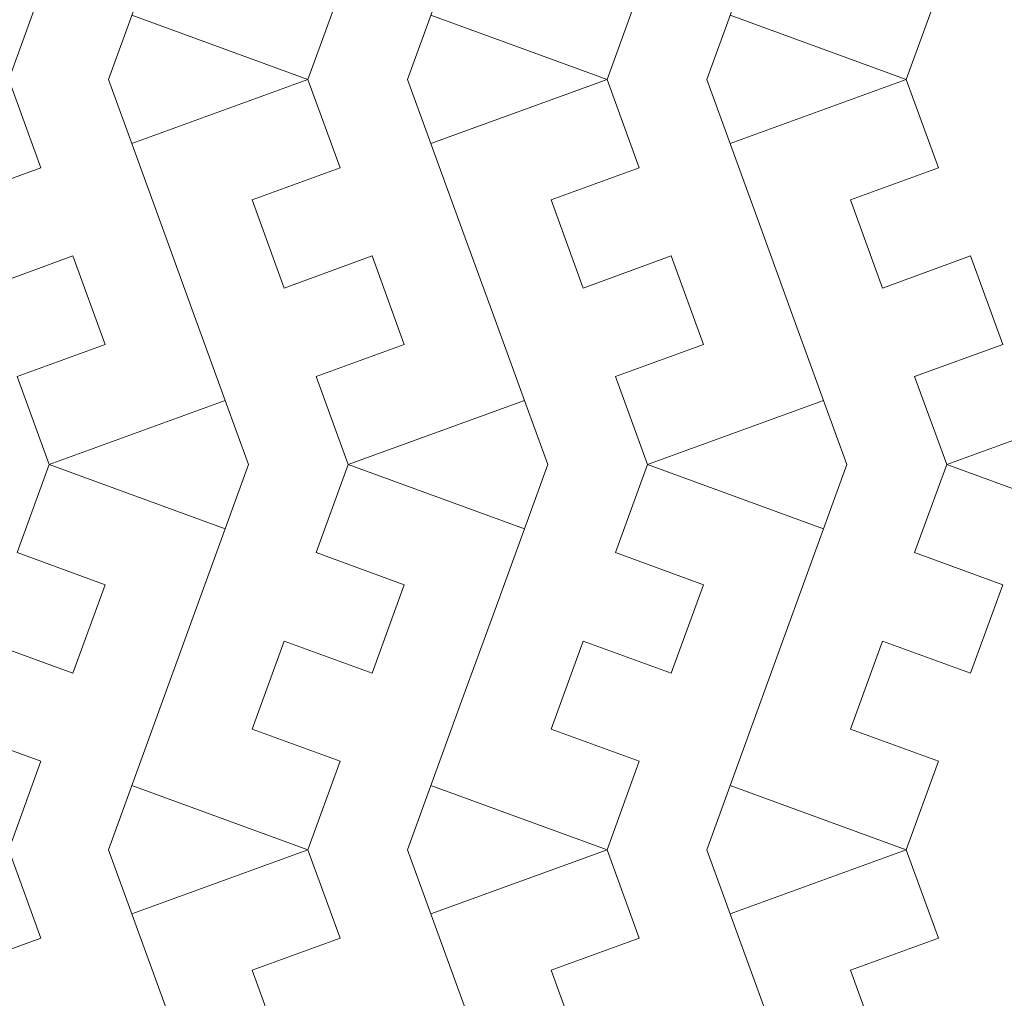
# Model space of a CAD drawing. Header units: millimetres. Extents: x -153 to 179, y -214 to 212.
# Tile 23 of 33: x 31 to 63, y 5 to 36. Entities that reach past the tile are written whole.
import ezdxf
from ezdxf.lldxf.tags import DXFTag

# ---------------------------------------------------------------- set-up
doc = ezdxf.new("R2010")
doc.units = ezdxf.units.MM
doc.header["$MEASUREMENT"] = 0
doc.layers.add('Layer 1', color=7, linetype='Continuous')
tags = doc.linetypes.add('New Line121', pattern=[1.5, 1, -0.5]).pattern_tags.tags
tags[6:7] = [DXFTag(74, 4), DXFTag(75, 0), DXFTag(340, '0'), DXFTag(46, 1.0), DXFTag(50, 0.0), DXFTag(44, 0.0), DXFTag(45, 0.0)]
tags[4:5] = [DXFTag(74, 4), DXFTag(75, 0), DXFTag(340, '0'), DXFTag(46, 1.0), DXFTag(50, 0.0), DXFTag(44, 0.0), DXFTag(45, 0.0)]
tags = doc.linetypes.add('New Line124', pattern=[1.5, 1, -0.5]).pattern_tags.tags
tags[6:7] = [DXFTag(74, 4), DXFTag(75, 0), DXFTag(340, '0'), DXFTag(46, 1.0), DXFTag(50, 0.0), DXFTag(44, 0.0), DXFTag(45, 0.0)]
tags[4:5] = [DXFTag(74, 4), DXFTag(75, 0), DXFTag(340, '0'), DXFTag(46, 1.0), DXFTag(50, 0.0), DXFTag(44, 0.0), DXFTag(45, 0.0)]
tags = doc.linetypes.add('New Line125', pattern=[1.5, 1, -0.5]).pattern_tags.tags
tags[6:7] = [DXFTag(74, 4), DXFTag(75, 0), DXFTag(340, '0'), DXFTag(46, 1.0), DXFTag(50, 0.0), DXFTag(44, 0.0), DXFTag(45, 0.0)]
tags[4:5] = [DXFTag(74, 4), DXFTag(75, 0), DXFTag(340, '0'), DXFTag(46, 1.0), DXFTag(50, 0.0), DXFTag(44, 0.0), DXFTag(45, 0.0)]
tags = doc.linetypes.add('New Line130', pattern=[1.5, 1, -0.5]).pattern_tags.tags
tags[6:7] = [DXFTag(74, 4), DXFTag(75, 0), DXFTag(340, '0'), DXFTag(46, 1.0), DXFTag(50, 0.0), DXFTag(44, 0.0), DXFTag(45, 0.0)]
tags[4:5] = [DXFTag(74, 4), DXFTag(75, 0), DXFTag(340, '0'), DXFTag(46, 1.0), DXFTag(50, 0.0), DXFTag(44, 0.0), DXFTag(45, 0.0)]
tags = doc.linetypes.add('New Line133', pattern=[1.5, 1, -0.5]).pattern_tags.tags
tags[6:7] = [DXFTag(74, 4), DXFTag(75, 0), DXFTag(340, '0'), DXFTag(46, 1.0), DXFTag(50, 0.0), DXFTag(44, 0.0), DXFTag(45, 0.0)]
tags[4:5] = [DXFTag(74, 4), DXFTag(75, 0), DXFTag(340, '0'), DXFTag(46, 1.0), DXFTag(50, 0.0), DXFTag(44, 0.0), DXFTag(45, 0.0)]
tags = doc.linetypes.add('New Line134', pattern=[1.5, 1, -0.5]).pattern_tags.tags
tags[6:7] = [DXFTag(74, 4), DXFTag(75, 0), DXFTag(340, '0'), DXFTag(46, 1.0), DXFTag(50, 0.0), DXFTag(44, 0.0), DXFTag(45, 0.0)]
tags[4:5] = [DXFTag(74, 4), DXFTag(75, 0), DXFTag(340, '0'), DXFTag(46, 1.0), DXFTag(50, 0.0), DXFTag(44, 0.0), DXFTag(45, 0.0)]
tags = doc.linetypes.add('New Line139', pattern=[1.5, 1, -0.5]).pattern_tags.tags
tags[6:7] = [DXFTag(74, 4), DXFTag(75, 0), DXFTag(340, '0'), DXFTag(46, 1.0), DXFTag(50, 0.0), DXFTag(44, 0.0), DXFTag(45, 0.0)]
tags[4:5] = [DXFTag(74, 4), DXFTag(75, 0), DXFTag(340, '0'), DXFTag(46, 1.0), DXFTag(50, 0.0), DXFTag(44, 0.0), DXFTag(45, 0.0)]
tags = doc.linetypes.add('New Line142', pattern=[1.5, 1, -0.5]).pattern_tags.tags
tags[6:7] = [DXFTag(74, 4), DXFTag(75, 0), DXFTag(340, '0'), DXFTag(46, 1.0), DXFTag(50, 0.0), DXFTag(44, 0.0), DXFTag(45, 0.0)]
tags[4:5] = [DXFTag(74, 4), DXFTag(75, 0), DXFTag(340, '0'), DXFTag(46, 1.0), DXFTag(50, 0.0), DXFTag(44, 0.0), DXFTag(45, 0.0)]
tags = doc.linetypes.add('New Line143', pattern=[1.5, 1, -0.5]).pattern_tags.tags
tags[6:7] = [DXFTag(74, 4), DXFTag(75, 0), DXFTag(340, '0'), DXFTag(46, 1.0), DXFTag(50, 0.0), DXFTag(44, 0.0), DXFTag(45, 0.0)]
tags[4:5] = [DXFTag(74, 4), DXFTag(75, 0), DXFTag(340, '0'), DXFTag(46, 1.0), DXFTag(50, 0.0), DXFTag(44, 0.0), DXFTag(45, 0.0)]

msp = doc.modelspace()

# ---------------------------------------------------------------- linework, layer by layer
at = {"layer": 'Layer 1', "color": 1, "lineweight": 9}
for points, knots in [([(-28.1707, 67.7185), (-28.1707, 67.7185), (96.8293, 67.7185), (96.8293, 67.7185), (96.8293, 67.7185), (96.8293, 67.7185), (96.8293, -57.2815), (96.8293, -57.2815)], [0, 0, 0, 0, 0.3333333, 0.3333333, 0.3333333, 0.3333333, 1, 1, 1, 1]), ([(30.9247, 59.1416), (30.9247, 59.1416), (31.9556, 56.3092), (31.9556, 56.3092), (31.9556, 56.3092), (31.9556, 56.3092), (29.1366, 55.2831), (29.1366, 55.2831), (29.1366, 55.2831), (29.1366, 55.2831), (30.1627, 52.464), (30.1627, 52.464), (30.1627, 52.464), (30.1627, 52.464), (32.9817, 53.4902), (32.9817, 53.4902), (32.9817, 53.4902), (32.9817, 53.4902), (34.0127, 50.6576), (34.0127, 50.6576), (34.0127, 50.6576), (34.0127, 50.6576), (31.1936, 49.6315), (31.1936, 49.6315), (31.1936, 49.6315), (31.1936, 49.6315), (32.2196, 46.8125), (32.2196, 46.8125), (32.2196, 46.8125), (32.2196, 46.8125), (31.1936, 43.9934), (31.1936, 43.9934), (31.1936, 43.9934), (31.1936, 43.9934), (34.0127, 42.9674), (34.0127, 42.9674), (34.0127, 42.9674), (34.0127, 42.9674), (32.9817, 40.1349), (32.9817, 40.1349), (32.9817, 40.1349), (32.9817, 40.1349), (30.1626, 41.1609), (30.1626, 41.1609), (30.1626, 41.1609), (30.1626, 41.1609), (29.1366, 38.3418), (29.1366, 38.3418), (29.1366, 38.3418), (29.1366, 38.3418), (31.9558, 37.3157), (31.9558, 37.3157), (31.9558, 37.3157), (31.9558, 37.3157), (30.9247, 34.4833), (30.9247, 34.4833), (30.9247, 34.4833), (30.9247, 34.4833), (25.2866, 36.5354), (25.2866, 36.5354)], [0, 0, 0, 0, 0.0625, 0.0625, 0.0625, 0.0625, 0.125, 0.125, 0.125, 0.125, 0.1875, 0.1875, 0.1875, 0.1875, 0.25, 0.25, 0.25, 0.25, 0.3125, 0.3125, 0.3125, 0.3125, 0.375, 0.375, 0.375, 0.375, 0.4375, 0.4375, 0.4375, 0.4375, 0.5, 0.5, 0.5, 0.5, 0.5625, 0.5625, 0.5625, 0.5625, 0.625, 0.625, 0.625, 0.625, 0.6875, 0.6875, 0.6875, 0.6875, 0.75, 0.75, 0.75, 0.75, 0.8125, 0.8125, 0.8125, 0.8125, 0.875, 0.875, 0.875, 0.875, 1, 1, 1, 1]), ([(40.5024, 59.1416), (40.5024, 59.1416), (41.5333, 56.3092), (41.5333, 56.3092), (41.5333, 56.3092), (41.5333, 56.3092), (38.7143, 55.2831), (38.7143, 55.2831), (38.7143, 55.2831), (38.7143, 55.2831), (39.7403, 52.464), (39.7403, 52.464), (39.7403, 52.464), (39.7403, 52.464), (42.5594, 53.4902), (42.5594, 53.4902), (42.5594, 53.4902), (42.5594, 53.4902), (43.5903, 50.6576), (43.5903, 50.6576), (43.5903, 50.6576), (43.5903, 50.6576), (40.7713, 49.6315), (40.7713, 49.6315), (40.7713, 49.6315), (40.7713, 49.6315), (41.7973, 46.8125), (41.7973, 46.8125), (41.7973, 46.8125), (41.7973, 46.8125), (40.7713, 43.9934), (40.7713, 43.9934), (40.7713, 43.9934), (40.7713, 43.9934), (43.5903, 42.9674), (43.5903, 42.9674), (43.5903, 42.9674), (43.5903, 42.9674), (42.5594, 40.1349), (42.5594, 40.1349), (42.5594, 40.1349), (42.5594, 40.1349), (39.7403, 41.1609), (39.7403, 41.1609), (39.7403, 41.1609), (39.7403, 41.1609), (38.7142, 38.3418), (38.7142, 38.3418), (38.7142, 38.3418), (38.7142, 38.3418), (41.5334, 37.3157), (41.5334, 37.3157), (41.5334, 37.3157), (41.5334, 37.3157), (40.5024, 34.4833), (40.5024, 34.4833), (40.5024, 34.4833), (40.5024, 34.4833), (34.8642, 36.5354), (34.8642, 36.5354)], [0, 0, 0, 0, 0.0625, 0.0625, 0.0625, 0.0625, 0.125, 0.125, 0.125, 0.125, 0.1875, 0.1875, 0.1875, 0.1875, 0.25, 0.25, 0.25, 0.25, 0.3125, 0.3125, 0.3125, 0.3125, 0.375, 0.375, 0.375, 0.375, 0.4375, 0.4375, 0.4375, 0.4375, 0.5, 0.5, 0.5, 0.5, 0.5625, 0.5625, 0.5625, 0.5625, 0.625, 0.625, 0.625, 0.625, 0.6875, 0.6875, 0.6875, 0.6875, 0.75, 0.75, 0.75, 0.75, 0.8125, 0.8125, 0.8125, 0.8125, 0.875, 0.875, 0.875, 0.875, 1, 1, 1, 1]), ([(50.08, 59.1416), (50.08, 59.1416), (51.111, 56.3092), (51.111, 56.3092), (51.111, 56.3092), (51.111, 56.3092), (48.292, 55.2831), (48.292, 55.2831), (48.292, 55.2831), (48.292, 55.2831), (49.318, 52.464), (49.318, 52.464), (49.318, 52.464), (49.318, 52.464), (52.1371, 53.4902), (52.1371, 53.4902), (52.1371, 53.4902), (52.1371, 53.4902), (53.168, 50.6576), (53.168, 50.6576), (53.168, 50.6576), (53.168, 50.6576), (50.3489, 49.6315), (50.3489, 49.6315), (50.3489, 49.6315), (50.3489, 49.6315), (51.375, 46.8125), (51.375, 46.8125), (51.375, 46.8125), (51.375, 46.8125), (50.3489, 43.9934), (50.3489, 43.9934), (50.3489, 43.9934), (50.3489, 43.9934), (53.168, 42.9674), (53.168, 42.9674), (53.168, 42.9674), (53.168, 42.9674), (52.137, 40.1349), (52.137, 40.1349), (52.137, 40.1349), (52.137, 40.1349), (49.318, 41.1609), (49.318, 41.1609), (49.318, 41.1609), (49.318, 41.1609), (48.2919, 38.3418), (48.2919, 38.3418), (48.2919, 38.3418), (48.2919, 38.3418), (51.1111, 37.3157), (51.1111, 37.3157), (51.1111, 37.3157), (51.1111, 37.3157), (50.08, 34.4833), (50.08, 34.4833), (50.08, 34.4833), (50.08, 34.4833), (44.4419, 36.5354), (44.4419, 36.5354)], [0, 0, 0, 0, 0.0625, 0.0625, 0.0625, 0.0625, 0.125, 0.125, 0.125, 0.125, 0.1875, 0.1875, 0.1875, 0.1875, 0.25, 0.25, 0.25, 0.25, 0.3125, 0.3125, 0.3125, 0.3125, 0.375, 0.375, 0.375, 0.375, 0.4375, 0.4375, 0.4375, 0.4375, 0.5, 0.5, 0.5, 0.5, 0.5625, 0.5625, 0.5625, 0.5625, 0.625, 0.625, 0.625, 0.625, 0.6875, 0.6875, 0.6875, 0.6875, 0.75, 0.75, 0.75, 0.75, 0.8125, 0.8125, 0.8125, 0.8125, 0.875, 0.875, 0.875, 0.875, 1, 1, 1, 1]), ([(59.6577, 59.1416), (59.6577, 59.1416), (60.6887, 56.3092), (60.6887, 56.3092), (60.6887, 56.3092), (60.6887, 56.3092), (57.8696, 55.2831), (57.8696, 55.2831), (57.8696, 55.2831), (57.8696, 55.2831), (58.8957, 52.464), (58.8957, 52.464), (58.8957, 52.464), (58.8957, 52.464), (61.7147, 53.4902), (61.7147, 53.4902), (61.7147, 53.4902), (61.7147, 53.4902), (62.7457, 50.6576), (62.7457, 50.6576), (62.7457, 50.6576), (62.7457, 50.6576), (59.9266, 49.6315), (59.9266, 49.6315), (59.9266, 49.6315), (59.9266, 49.6315), (60.9527, 46.8125), (60.9527, 46.8125), (60.9527, 46.8125), (60.9527, 46.8125), (59.9266, 43.9934), (59.9266, 43.9934), (59.9266, 43.9934), (59.9266, 43.9934), (62.7457, 42.9674), (62.7457, 42.9674), (62.7457, 42.9674), (62.7457, 42.9674), (61.7147, 40.1349), (61.7147, 40.1349), (61.7147, 40.1349), (61.7147, 40.1349), (58.8956, 41.1609), (58.8956, 41.1609), (58.8956, 41.1609), (58.8956, 41.1609), (57.8696, 38.3418), (57.8696, 38.3418), (57.8696, 38.3418), (57.8696, 38.3418), (60.6888, 37.3157), (60.6888, 37.3157), (60.6888, 37.3157), (60.6888, 37.3157), (59.6577, 34.4833), (59.6577, 34.4833), (59.6577, 34.4833), (59.6577, 34.4833), (54.0196, 36.5354), (54.0196, 36.5354)], [0, 0, 0, 0, 0.0625, 0.0625, 0.0625, 0.0625, 0.125, 0.125, 0.125, 0.125, 0.1875, 0.1875, 0.1875, 0.1875, 0.25, 0.25, 0.25, 0.25, 0.3125, 0.3125, 0.3125, 0.3125, 0.375, 0.375, 0.375, 0.375, 0.4375, 0.4375, 0.4375, 0.4375, 0.5, 0.5, 0.5, 0.5, 0.5625, 0.5625, 0.5625, 0.5625, 0.625, 0.625, 0.625, 0.625, 0.6875, 0.6875, 0.6875, 0.6875, 0.75, 0.75, 0.75, 0.75, 0.8125, 0.8125, 0.8125, 0.8125, 0.875, 0.875, 0.875, 0.875, 1, 1, 1, 1]), ([(25.2866, 32.4312), (25.2866, 32.4312), (30.9247, 34.4833), (30.9247, 34.4833), (30.9247, 34.4833), (30.9247, 34.4833), (31.9556, 31.6508), (31.9556, 31.6508), (31.9556, 31.6508), (31.9556, 31.6508), (29.1366, 30.6247), (29.1366, 30.6247), (29.1366, 30.6247), (29.1366, 30.6247), (30.1627, 27.8056), (30.1627, 27.8056), (30.1627, 27.8056), (30.1627, 27.8056), (32.9817, 28.8318), (32.9817, 28.8318), (32.9817, 28.8318), (32.9817, 28.8318), (34.0127, 25.9993), (34.0127, 25.9993), (34.0127, 25.9993), (34.0127, 25.9993), (31.1936, 24.9732), (31.1936, 24.9732), (31.1936, 24.9732), (31.1936, 24.9732), (32.2196, 22.1541), (32.2196, 22.1541), (32.2196, 22.1541), (32.2196, 22.1541), (31.1936, 19.335), (31.1936, 19.335), (31.1936, 19.335), (31.1936, 19.335), (34.0127, 18.309), (34.0127, 18.309), (34.0127, 18.309), (34.0127, 18.309), (32.9817, 15.4765), (32.9817, 15.4765), (32.9817, 15.4765), (32.9817, 15.4765), (30.1626, 16.5026), (30.1626, 16.5026), (30.1626, 16.5026), (30.1626, 16.5026), (29.1366, 13.6835), (29.1366, 13.6835), (29.1366, 13.6835), (29.1366, 13.6835), (31.9558, 12.6574), (31.9558, 12.6574), (31.9558, 12.6574), (31.9558, 12.6574), (30.9247, 9.8249), (30.9247, 9.8249), (30.9247, 9.8249), (30.9247, 9.8249), (25.2866, 11.877), (25.2866, 11.877)], [0, 0, 0, 0, 0.0588235, 0.0588235, 0.0588235, 0.0588235, 0.1176471, 0.1176471, 0.1176471, 0.1176471, 0.1764706, 0.1764706, 0.1764706, 0.1764706, 0.2352941, 0.2352941, 0.2352941, 0.2352941, 0.2941176, 0.2941176, 0.2941176, 0.2941176, 0.3529412, 0.3529412, 0.3529412, 0.3529412, 0.4117647, 0.4117647, 0.4117647, 0.4117647, 0.4705882, 0.4705882, 0.4705882, 0.4705882, 0.5294118, 0.5294118, 0.5294118, 0.5294118, 0.5882353, 0.5882353, 0.5882353, 0.5882353, 0.6470588, 0.6470588, 0.6470588, 0.6470588, 0.7058824, 0.7058824, 0.7058824, 0.7058824, 0.7647059, 0.7647059, 0.7647059, 0.7647059, 0.8235294, 0.8235294, 0.8235294, 0.8235294, 0.8823529, 0.8823529, 0.8823529, 0.8823529, 1, 1, 1, 1]), ([(34.8642, 32.4312), (34.8642, 32.4312), (40.5024, 34.4833), (40.5024, 34.4833), (40.5024, 34.4833), (40.5024, 34.4833), (41.5333, 31.6508), (41.5333, 31.6508), (41.5333, 31.6508), (41.5333, 31.6508), (38.7143, 30.6247), (38.7143, 30.6247), (38.7143, 30.6247), (38.7143, 30.6247), (39.7403, 27.8056), (39.7403, 27.8056), (39.7403, 27.8056), (39.7403, 27.8056), (42.5594, 28.8318), (42.5594, 28.8318), (42.5594, 28.8318), (42.5594, 28.8318), (43.5903, 25.9993), (43.5903, 25.9993), (43.5903, 25.9993), (43.5903, 25.9993), (40.7713, 24.9732), (40.7713, 24.9732), (40.7713, 24.9732), (40.7713, 24.9732), (41.7973, 22.1541), (41.7973, 22.1541), (41.7973, 22.1541), (41.7973, 22.1541), (40.7713, 19.335), (40.7713, 19.335), (40.7713, 19.335), (40.7713, 19.335), (43.5903, 18.309), (43.5903, 18.309), (43.5903, 18.309), (43.5903, 18.309), (42.5594, 15.4765), (42.5594, 15.4765), (42.5594, 15.4765), (42.5594, 15.4765), (39.7403, 16.5026), (39.7403, 16.5026), (39.7403, 16.5026), (39.7403, 16.5026), (38.7142, 13.6835), (38.7142, 13.6835), (38.7142, 13.6835), (38.7142, 13.6835), (41.5334, 12.6574), (41.5334, 12.6574), (41.5334, 12.6574), (41.5334, 12.6574), (40.5024, 9.8249), (40.5024, 9.8249), (40.5024, 9.8249), (40.5024, 9.8249), (34.8642, 11.877), (34.8642, 11.877)], [0, 0, 0, 0, 0.0588235, 0.0588235, 0.0588235, 0.0588235, 0.1176471, 0.1176471, 0.1176471, 0.1176471, 0.1764706, 0.1764706, 0.1764706, 0.1764706, 0.2352941, 0.2352941, 0.2352941, 0.2352941, 0.2941176, 0.2941176, 0.2941176, 0.2941176, 0.3529412, 0.3529412, 0.3529412, 0.3529412, 0.4117647, 0.4117647, 0.4117647, 0.4117647, 0.4705882, 0.4705882, 0.4705882, 0.4705882, 0.5294118, 0.5294118, 0.5294118, 0.5294118, 0.5882353, 0.5882353, 0.5882353, 0.5882353, 0.6470588, 0.6470588, 0.6470588, 0.6470588, 0.7058824, 0.7058824, 0.7058824, 0.7058824, 0.7647059, 0.7647059, 0.7647059, 0.7647059, 0.8235294, 0.8235294, 0.8235294, 0.8235294, 0.8823529, 0.8823529, 0.8823529, 0.8823529, 1, 1, 1, 1]), ([(44.4419, 32.4312), (44.4419, 32.4312), (50.08, 34.4833), (50.08, 34.4833), (50.08, 34.4833), (50.08, 34.4833), (51.111, 31.6508), (51.111, 31.6508), (51.111, 31.6508), (51.111, 31.6508), (48.292, 30.6247), (48.292, 30.6247), (48.292, 30.6247), (48.292, 30.6247), (49.318, 27.8056), (49.318, 27.8056), (49.318, 27.8056), (49.318, 27.8056), (52.1371, 28.8318), (52.1371, 28.8318), (52.1371, 28.8318), (52.1371, 28.8318), (53.168, 25.9993), (53.168, 25.9993), (53.168, 25.9993), (53.168, 25.9993), (50.3489, 24.9732), (50.3489, 24.9732), (50.3489, 24.9732), (50.3489, 24.9732), (51.375, 22.1541), (51.375, 22.1541), (51.375, 22.1541), (51.375, 22.1541), (50.3489, 19.335), (50.3489, 19.335), (50.3489, 19.335), (50.3489, 19.335), (53.168, 18.309), (53.168, 18.309), (53.168, 18.309), (53.168, 18.309), (52.137, 15.4765), (52.137, 15.4765), (52.137, 15.4765), (52.137, 15.4765), (49.318, 16.5026), (49.318, 16.5026), (49.318, 16.5026), (49.318, 16.5026), (48.2919, 13.6835), (48.2919, 13.6835), (48.2919, 13.6835), (48.2919, 13.6835), (51.1111, 12.6574), (51.1111, 12.6574), (51.1111, 12.6574), (51.1111, 12.6574), (50.08, 9.8249), (50.08, 9.8249), (50.08, 9.8249), (50.08, 9.8249), (44.4419, 11.877), (44.4419, 11.877)], [0, 0, 0, 0, 0.0588235, 0.0588235, 0.0588235, 0.0588235, 0.1176471, 0.1176471, 0.1176471, 0.1176471, 0.1764706, 0.1764706, 0.1764706, 0.1764706, 0.2352941, 0.2352941, 0.2352941, 0.2352941, 0.2941176, 0.2941176, 0.2941176, 0.2941176, 0.3529412, 0.3529412, 0.3529412, 0.3529412, 0.4117647, 0.4117647, 0.4117647, 0.4117647, 0.4705882, 0.4705882, 0.4705882, 0.4705882, 0.5294118, 0.5294118, 0.5294118, 0.5294118, 0.5882353, 0.5882353, 0.5882353, 0.5882353, 0.6470588, 0.6470588, 0.6470588, 0.6470588, 0.7058824, 0.7058824, 0.7058824, 0.7058824, 0.7647059, 0.7647059, 0.7647059, 0.7647059, 0.8235294, 0.8235294, 0.8235294, 0.8235294, 0.8823529, 0.8823529, 0.8823529, 0.8823529, 1, 1, 1, 1]), ([(54.0196, 32.4312), (54.0196, 32.4312), (59.6577, 34.4833), (59.6577, 34.4833), (59.6577, 34.4833), (59.6577, 34.4833), (60.6887, 31.6508), (60.6887, 31.6508), (60.6887, 31.6508), (60.6887, 31.6508), (57.8696, 30.6247), (57.8696, 30.6247), (57.8696, 30.6247), (57.8696, 30.6247), (58.8957, 27.8056), (58.8957, 27.8056), (58.8957, 27.8056), (58.8957, 27.8056), (61.7147, 28.8318), (61.7147, 28.8318), (61.7147, 28.8318), (61.7147, 28.8318), (62.7457, 25.9993), (62.7457, 25.9993), (62.7457, 25.9993), (62.7457, 25.9993), (59.9266, 24.9732), (59.9266, 24.9732), (59.9266, 24.9732), (59.9266, 24.9732), (60.9527, 22.1541), (60.9527, 22.1541), (60.9527, 22.1541), (60.9527, 22.1541), (59.9266, 19.335), (59.9266, 19.335), (59.9266, 19.335), (59.9266, 19.335), (62.7457, 18.309), (62.7457, 18.309), (62.7457, 18.309), (62.7457, 18.309), (61.7147, 15.4765), (61.7147, 15.4765), (61.7147, 15.4765), (61.7147, 15.4765), (58.8956, 16.5026), (58.8956, 16.5026), (58.8956, 16.5026), (58.8956, 16.5026), (57.8696, 13.6835), (57.8696, 13.6835), (57.8696, 13.6835), (57.8696, 13.6835), (60.6888, 12.6574), (60.6888, 12.6574), (60.6888, 12.6574), (60.6888, 12.6574), (59.6577, 9.8249), (59.6577, 9.8249), (59.6577, 9.8249), (59.6577, 9.8249), (54.0196, 11.877), (54.0196, 11.877)], [0, 0, 0, 0, 0.0588235, 0.0588235, 0.0588235, 0.0588235, 0.1176471, 0.1176471, 0.1176471, 0.1176471, 0.1764706, 0.1764706, 0.1764706, 0.1764706, 0.2352941, 0.2352941, 0.2352941, 0.2352941, 0.2941176, 0.2941176, 0.2941176, 0.2941176, 0.3529412, 0.3529412, 0.3529412, 0.3529412, 0.4117647, 0.4117647, 0.4117647, 0.4117647, 0.4705882, 0.4705882, 0.4705882, 0.4705882, 0.5294118, 0.5294118, 0.5294118, 0.5294118, 0.5882353, 0.5882353, 0.5882353, 0.5882353, 0.6470588, 0.6470588, 0.6470588, 0.6470588, 0.7058824, 0.7058824, 0.7058824, 0.7058824, 0.7647059, 0.7647059, 0.7647059, 0.7647059, 0.8235294, 0.8235294, 0.8235294, 0.8235294, 0.8823529, 0.8823529, 0.8823529, 0.8823529, 1, 1, 1, 1]), ([(25.2866, 7.7728), (25.2866, 7.7728), (30.9247, 9.8249), (30.9247, 9.8249), (30.9247, 9.8249), (30.9247, 9.8249), (31.9556, 6.9925), (31.9556, 6.9925), (31.9556, 6.9925), (31.9556, 6.9925), (29.1366, 5.9664), (29.1366, 5.9664), (29.1366, 5.9664), (29.1366, 5.9664), (30.1627, 3.1472), (30.1627, 3.1472), (30.1627, 3.1472), (30.1627, 3.1472), (32.9817, 4.1734), (32.9817, 4.1734), (32.9817, 4.1734), (32.9817, 4.1734), (34.0127, 1.3409), (34.0127, 1.3409), (34.0127, 1.3409), (34.0127, 1.3409), (31.1936, 0.3148), (31.1936, 0.3148), (31.1936, 0.3148), (31.1936, 0.3148), (32.2196, -2.5043), (32.2196, -2.5043), (32.2196, -2.5043), (32.2196, -2.5043), (31.1936, -5.3233), (31.1936, -5.3233), (31.1936, -5.3233), (31.1936, -5.3233), (34.0127, -6.3494), (34.0127, -6.3494), (34.0127, -6.3494), (34.0127, -6.3494), (32.9817, -9.1818), (32.9817, -9.1818), (32.9817, -9.1818), (32.9817, -9.1818), (30.1626, -8.1558), (30.1626, -8.1558), (30.1626, -8.1558), (30.1626, -8.1558), (29.1366, -10.9749), (29.1366, -10.9749), (29.1366, -10.9749), (29.1366, -10.9749), (31.9558, -12.001), (31.9558, -12.001), (31.9558, -12.001), (31.9558, -12.001), (30.9247, -14.8335), (30.9247, -14.8335), (30.9247, -14.8335), (30.9247, -14.8335), (25.2866, -12.7814), (25.2866, -12.7814)], [0, 0, 0, 0, 0.0588235, 0.0588235, 0.0588235, 0.0588235, 0.1176471, 0.1176471, 0.1176471, 0.1176471, 0.1764706, 0.1764706, 0.1764706, 0.1764706, 0.2352941, 0.2352941, 0.2352941, 0.2352941, 0.2941176, 0.2941176, 0.2941176, 0.2941176, 0.3529412, 0.3529412, 0.3529412, 0.3529412, 0.4117647, 0.4117647, 0.4117647, 0.4117647, 0.4705882, 0.4705882, 0.4705882, 0.4705882, 0.5294118, 0.5294118, 0.5294118, 0.5294118, 0.5882353, 0.5882353, 0.5882353, 0.5882353, 0.6470588, 0.6470588, 0.6470588, 0.6470588, 0.7058824, 0.7058824, 0.7058824, 0.7058824, 0.7647059, 0.7647059, 0.7647059, 0.7647059, 0.8235294, 0.8235294, 0.8235294, 0.8235294, 0.8823529, 0.8823529, 0.8823529, 0.8823529, 1, 1, 1, 1]), ([(34.8642, 7.7728), (34.8642, 7.7728), (40.5024, 9.8249), (40.5024, 9.8249), (40.5024, 9.8249), (40.5024, 9.8249), (41.5333, 6.9925), (41.5333, 6.9925), (41.5333, 6.9925), (41.5333, 6.9925), (38.7143, 5.9664), (38.7143, 5.9664), (38.7143, 5.9664), (38.7143, 5.9664), (39.7403, 3.1472), (39.7403, 3.1472), (39.7403, 3.1472), (39.7403, 3.1472), (42.5594, 4.1734), (42.5594, 4.1734), (42.5594, 4.1734), (42.5594, 4.1734), (43.5903, 1.3409), (43.5903, 1.3409), (43.5903, 1.3409), (43.5903, 1.3409), (40.7713, 0.3148), (40.7713, 0.3148), (40.7713, 0.3148), (40.7713, 0.3148), (41.7973, -2.5043), (41.7973, -2.5043), (41.7973, -2.5043), (41.7973, -2.5043), (40.7713, -5.3233), (40.7713, -5.3233), (40.7713, -5.3233), (40.7713, -5.3233), (43.5903, -6.3494), (43.5903, -6.3494), (43.5903, -6.3494), (43.5903, -6.3494), (42.5594, -9.1818), (42.5594, -9.1818), (42.5594, -9.1818), (42.5594, -9.1818), (39.7403, -8.1558), (39.7403, -8.1558), (39.7403, -8.1558), (39.7403, -8.1558), (38.7142, -10.9749), (38.7142, -10.9749), (38.7142, -10.9749), (38.7142, -10.9749), (41.5334, -12.001), (41.5334, -12.001), (41.5334, -12.001), (41.5334, -12.001), (40.5024, -14.8335), (40.5024, -14.8335), (40.5024, -14.8335), (40.5024, -14.8335), (34.8642, -12.7814), (34.8642, -12.7814)], [0, 0, 0, 0, 0.0588235, 0.0588235, 0.0588235, 0.0588235, 0.1176471, 0.1176471, 0.1176471, 0.1176471, 0.1764706, 0.1764706, 0.1764706, 0.1764706, 0.2352941, 0.2352941, 0.2352941, 0.2352941, 0.2941176, 0.2941176, 0.2941176, 0.2941176, 0.3529412, 0.3529412, 0.3529412, 0.3529412, 0.4117647, 0.4117647, 0.4117647, 0.4117647, 0.4705882, 0.4705882, 0.4705882, 0.4705882, 0.5294118, 0.5294118, 0.5294118, 0.5294118, 0.5882353, 0.5882353, 0.5882353, 0.5882353, 0.6470588, 0.6470588, 0.6470588, 0.6470588, 0.7058824, 0.7058824, 0.7058824, 0.7058824, 0.7647059, 0.7647059, 0.7647059, 0.7647059, 0.8235294, 0.8235294, 0.8235294, 0.8235294, 0.8823529, 0.8823529, 0.8823529, 0.8823529, 1, 1, 1, 1]), ([(44.4419, 7.7728), (44.4419, 7.7728), (50.08, 9.8249), (50.08, 9.8249), (50.08, 9.8249), (50.08, 9.8249), (51.111, 6.9925), (51.111, 6.9925), (51.111, 6.9925), (51.111, 6.9925), (48.292, 5.9664), (48.292, 5.9664), (48.292, 5.9664), (48.292, 5.9664), (49.318, 3.1472), (49.318, 3.1472), (49.318, 3.1472), (49.318, 3.1472), (52.1371, 4.1734), (52.1371, 4.1734), (52.1371, 4.1734), (52.1371, 4.1734), (53.168, 1.3409), (53.168, 1.3409), (53.168, 1.3409), (53.168, 1.3409), (50.3489, 0.3148), (50.3489, 0.3148), (50.3489, 0.3148), (50.3489, 0.3148), (51.375, -2.5043), (51.375, -2.5043), (51.375, -2.5043), (51.375, -2.5043), (50.3489, -5.3233), (50.3489, -5.3233), (50.3489, -5.3233), (50.3489, -5.3233), (53.168, -6.3494), (53.168, -6.3494), (53.168, -6.3494), (53.168, -6.3494), (52.137, -9.1818), (52.137, -9.1818), (52.137, -9.1818), (52.137, -9.1818), (49.318, -8.1558), (49.318, -8.1558), (49.318, -8.1558), (49.318, -8.1558), (48.2919, -10.9749), (48.2919, -10.9749), (48.2919, -10.9749), (48.2919, -10.9749), (51.1111, -12.001), (51.1111, -12.001), (51.1111, -12.001), (51.1111, -12.001), (50.08, -14.8335), (50.08, -14.8335), (50.08, -14.8335), (50.08, -14.8335), (44.4419, -12.7814), (44.4419, -12.7814)], [0, 0, 0, 0, 0.0588235, 0.0588235, 0.0588235, 0.0588235, 0.1176471, 0.1176471, 0.1176471, 0.1176471, 0.1764706, 0.1764706, 0.1764706, 0.1764706, 0.2352941, 0.2352941, 0.2352941, 0.2352941, 0.2941176, 0.2941176, 0.2941176, 0.2941176, 0.3529412, 0.3529412, 0.3529412, 0.3529412, 0.4117647, 0.4117647, 0.4117647, 0.4117647, 0.4705882, 0.4705882, 0.4705882, 0.4705882, 0.5294118, 0.5294118, 0.5294118, 0.5294118, 0.5882353, 0.5882353, 0.5882353, 0.5882353, 0.6470588, 0.6470588, 0.6470588, 0.6470588, 0.7058824, 0.7058824, 0.7058824, 0.7058824, 0.7647059, 0.7647059, 0.7647059, 0.7647059, 0.8235294, 0.8235294, 0.8235294, 0.8235294, 0.8823529, 0.8823529, 0.8823529, 0.8823529, 1, 1, 1, 1]), ([(54.0196, 7.7728), (54.0196, 7.7728), (59.6577, 9.8249), (59.6577, 9.8249), (59.6577, 9.8249), (59.6577, 9.8249), (60.6887, 6.9925), (60.6887, 6.9925), (60.6887, 6.9925), (60.6887, 6.9925), (57.8696, 5.9664), (57.8696, 5.9664), (57.8696, 5.9664), (57.8696, 5.9664), (58.8957, 3.1472), (58.8957, 3.1472), (58.8957, 3.1472), (58.8957, 3.1472), (61.7147, 4.1734), (61.7147, 4.1734), (61.7147, 4.1734), (61.7147, 4.1734), (62.7457, 1.3409), (62.7457, 1.3409), (62.7457, 1.3409), (62.7457, 1.3409), (59.9266, 0.3148), (59.9266, 0.3148), (59.9266, 0.3148), (59.9266, 0.3148), (60.9527, -2.5043), (60.9527, -2.5043), (60.9527, -2.5043), (60.9527, -2.5043), (59.9266, -5.3233), (59.9266, -5.3233), (59.9266, -5.3233), (59.9266, -5.3233), (62.7457, -6.3494), (62.7457, -6.3494), (62.7457, -6.3494), (62.7457, -6.3494), (61.7147, -9.1818), (61.7147, -9.1818), (61.7147, -9.1818), (61.7147, -9.1818), (58.8956, -8.1558), (58.8956, -8.1558), (58.8956, -8.1558), (58.8956, -8.1558), (57.8696, -10.9749), (57.8696, -10.9749), (57.8696, -10.9749), (57.8696, -10.9749), (60.6888, -12.001), (60.6888, -12.001), (60.6888, -12.001), (60.6888, -12.001), (59.6577, -14.8335), (59.6577, -14.8335), (59.6577, -14.8335), (59.6577, -14.8335), (54.0196, -12.7814), (54.0196, -12.7814)], [0, 0, 0, 0, 0.0588235, 0.0588235, 0.0588235, 0.0588235, 0.1176471, 0.1176471, 0.1176471, 0.1176471, 0.1764706, 0.1764706, 0.1764706, 0.1764706, 0.2352941, 0.2352941, 0.2352941, 0.2352941, 0.2941176, 0.2941176, 0.2941176, 0.2941176, 0.3529412, 0.3529412, 0.3529412, 0.3529412, 0.4117647, 0.4117647, 0.4117647, 0.4117647, 0.4705882, 0.4705882, 0.4705882, 0.4705882, 0.5294118, 0.5294118, 0.5294118, 0.5294118, 0.5882353, 0.5882353, 0.5882353, 0.5882353, 0.6470588, 0.6470588, 0.6470588, 0.6470588, 0.7058824, 0.7058824, 0.7058824, 0.7058824, 0.7647059, 0.7647059, 0.7647059, 0.7647059, 0.8235294, 0.8235294, 0.8235294, 0.8235294, 0.8823529, 0.8823529, 0.8823529, 0.8823529, 1, 1, 1, 1])]:
    msp.add_open_spline(points, degree=3, knots=knots, dxfattribs=at)
for points in [[(35.8479, 39.2383), (35.8479, 39.2383), (34.1173, 34.4833), (34.1173, 34.4833)], [(45.4256, 39.2383), (45.4256, 39.2383), (43.695, 34.4833), (43.695, 34.4833)], [(55.0033, 39.2383), (55.0033, 39.2383), (53.2726, 34.4833), (53.2726, 34.4833)], [(35.8479, 29.7283), (35.8479, 29.7283), (34.1173, 34.4833), (34.1173, 34.4833)], [(45.4256, 29.7283), (45.4256, 29.7283), (43.695, 34.4833), (43.695, 34.4833)], [(55.0033, 29.7283), (55.0033, 29.7283), (53.2726, 34.4833), (53.2726, 34.4833)], [(37.8578, 24.2062), (37.8578, 24.2062), (36.874, 26.9092), (36.874, 26.9092)], [(47.4354, 24.2062), (47.4354, 24.2062), (46.4517, 26.9092), (46.4517, 26.9092)], [(57.0131, 24.2062), (57.0131, 24.2062), (56.0294, 26.9092), (56.0294, 26.9092)], [(32.2196, 22.1541), (32.2196, 22.1541), (37.8578, 24.2062), (37.8578, 24.2062)], [(37.8578, 24.2062), (37.8578, 24.2062), (38.6047, 22.1541), (38.6047, 22.1541)], [(41.7973, 22.1541), (41.7973, 22.1541), (47.4354, 24.2062), (47.4354, 24.2062)], [(47.4354, 24.2062), (47.4354, 24.2062), (48.1824, 22.1541), (48.1824, 22.1541)], [(51.375, 22.1541), (51.375, 22.1541), (57.0131, 24.2062), (57.0131, 24.2062)], [(57.0131, 24.2062), (57.0131, 24.2062), (57.7601, 22.1541), (57.7601, 22.1541)], [(60.9527, 22.1541), (60.9527, 22.1541), (66.5908, 24.2062), (66.5908, 24.2062)], [(37.8578, 20.102), (37.8578, 20.102), (32.2196, 22.1541), (32.2196, 22.1541)], [(37.8578, 20.102), (37.8578, 20.102), (38.6047, 22.1541), (38.6047, 22.1541)], [(47.4354, 20.102), (47.4354, 20.102), (41.7973, 22.1541), (41.7973, 22.1541)], [(47.4354, 20.102), (47.4354, 20.102), (48.1824, 22.1541), (48.1824, 22.1541)], [(57.0131, 20.102), (57.0131, 20.102), (51.375, 22.1541), (51.375, 22.1541)], [(57.0131, 20.102), (57.0131, 20.102), (57.7601, 22.1541), (57.7601, 22.1541)], [(66.5908, 20.102), (66.5908, 20.102), (60.9527, 22.1541), (60.9527, 22.1541)], [(37.8578, 20.102), (37.8578, 20.102), (36.874, 17.399), (36.874, 17.399)], [(47.4354, 20.102), (47.4354, 20.102), (46.4517, 17.399), (46.4517, 17.399)], [(57.0131, 20.102), (57.0131, 20.102), (56.0294, 17.399), (56.0294, 17.399)], [(35.8479, 14.5799), (35.8479, 14.5799), (34.1173, 9.8249), (34.1173, 9.8249)], [(45.4256, 14.5799), (45.4256, 14.5799), (43.695, 9.8249), (43.695, 9.8249)], [(55.0033, 14.5799), (55.0033, 14.5799), (53.2726, 9.8249), (53.2726, 9.8249)], [(35.8479, 5.0699), (35.8479, 5.0699), (34.1173, 9.8249), (34.1173, 9.8249)], [(45.4256, 5.0699), (45.4256, 5.0699), (43.695, 9.8249), (43.695, 9.8249)], [(55.0033, 5.0699), (55.0033, 5.0699), (53.2726, 9.8249), (53.2726, 9.8249)]]:
    msp.add_open_spline(points, degree=3, dxfattribs=at)
at = {"layer": 'Layer 1', "color": 1, "linetype": 'New Line139', "lineweight": 9}
msp.add_open_spline([(36.874, 26.9092), (36.874, 26.9092), (35.8479, 29.7283), (35.8479, 29.7283)], degree=3, dxfattribs=at)
at = {"layer": 'Layer 1', "color": 1, "linetype": 'New Line130', "lineweight": 9}
msp.add_open_spline([(46.4517, 26.9092), (46.4517, 26.9092), (45.4256, 29.7283), (45.4256, 29.7283)], degree=3, dxfattribs=at)
at = {"layer": 'Layer 1', "color": 1, "linetype": 'New Line121', "lineweight": 9}
msp.add_open_spline([(56.0294, 26.9092), (56.0294, 26.9092), (55.0033, 29.7283), (55.0033, 29.7283)], degree=3, dxfattribs=at)
at = {"layer": 'Layer 1', "color": 1, "linetype": 'New Line143', "lineweight": 9}
msp.add_open_spline([(36.874, 17.399), (36.874, 17.399), (35.8479, 14.5799), (35.8479, 14.5799)], degree=3, dxfattribs=at)
at = {"layer": 'Layer 1', "color": 1, "linetype": 'New Line134', "lineweight": 9}
msp.add_open_spline([(46.4517, 17.399), (46.4517, 17.399), (45.4256, 14.5799), (45.4256, 14.5799)], degree=3, dxfattribs=at)
at = {"layer": 'Layer 1', "color": 1, "linetype": 'New Line125', "lineweight": 9}
msp.add_open_spline([(56.0294, 17.399), (56.0294, 17.399), (55.0033, 14.5799), (55.0033, 14.5799)], degree=3, dxfattribs=at)
at = {"layer": 'Layer 1', "color": 1, "linetype": 'New Line142', "lineweight": 9}
msp.add_open_spline([(36.874, 2.2508), (36.874, 2.2508), (35.8479, 5.0699), (35.8479, 5.0699)], degree=3, dxfattribs=at)
at = {"layer": 'Layer 1', "color": 1, "linetype": 'New Line133', "lineweight": 9}
msp.add_open_spline([(46.4517, 2.2508), (46.4517, 2.2508), (45.4256, 5.0699), (45.4256, 5.0699)], degree=3, dxfattribs=at)
at = {"layer": 'Layer 1', "color": 1, "linetype": 'New Line124', "lineweight": 9}
msp.add_open_spline([(56.0294, 2.2508), (56.0294, 2.2508), (55.0033, 5.0699), (55.0033, 5.0699)], degree=3, dxfattribs=at)

doc.saveas('drawing.dxf')
